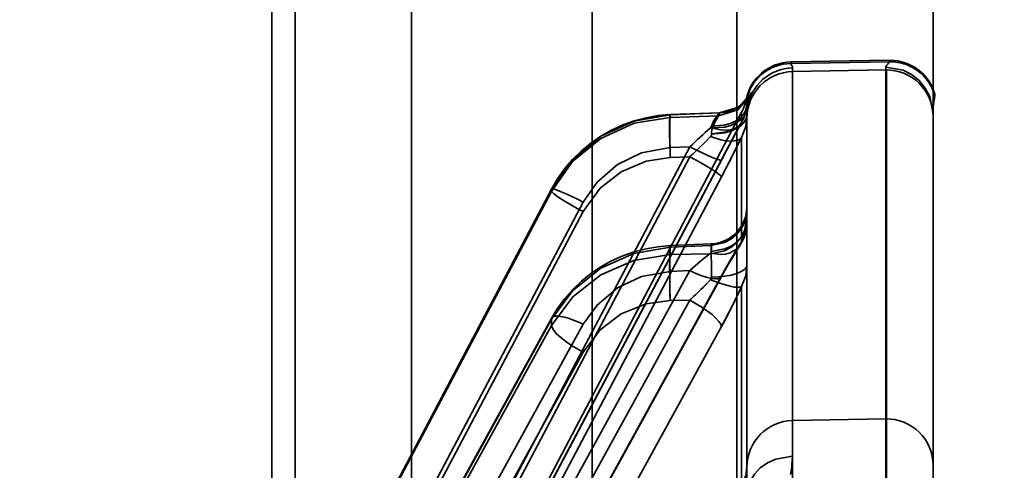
# Model space of a CAD drawing. Header units: millimetres. Extents: x -148444 to 51443, y -4810 to 453290.
# Tile 148 of 256: x 29547 to 29568, y 6703 to 6712. Entities that reach past the tile are written whole.
import ezdxf

# ---------------------------------------------------------------- set-up
doc = ezdxf.new("R2010")
doc.units = ezdxf.units.MM
doc.header["$XCLIPFRAME"] = 2
for name, color, linetype in [('AHU03-3-4295DXF_CONTINUOUS_LINE', 8, 'Continuous'), ('AHU03-3-68634OBJ', 8, 'Continuous'), ('EC-MTR_250-0_7OBJ', 8, 'Continuous')]:
    doc.layers.add(name, color=color, linetype=linetype)
picture_1 = doc.add_image_def('image2.bmp', size_in_pixel=(2333, 386))

msp = doc.modelspace()

# ---------------------------------------------------------------- linework, layer by layer
at = {"layer": 'AHU03-3-4295DXF_CONTINUOUS_LINE', "color": 8, "linetype": 'Continuous', "lineweight": 35, "ltscale": 100}
for p, q in [((29555.573, 6488.846), (29555.573, 6780.846)), ((29559.458, 6488.846), (29559.458, 6780.846)), ((29562.564, 6488.846), (29562.564, 6780.846)), ((29553.073, 6746.256), (29553.073, 6675.08)), ((29552.573, 6745.756), (29552.573, 6675.58))]:
    msp.add_line(p, q, dxfattribs=at)
at = {"layer": 'AHU03-3-68634OBJ', "color": 8, "linetype": 'Continuous', "lineweight": 35, "ltscale": 100}
msp.add_line((29566.785, 6768.846), (29566.785, 6500.846), dxfattribs=at)
at = {"layer": 'EC-MTR_250-0_7OBJ', "color": 8, "linetype": 'Continuous', "lineweight": 35, "ltscale": 100}
for p, q in [((29563.729, 6711.363), (29565.842, 6711.4)), ((29565.842, 6711.368), (29563.729, 6711.331)), ((29565.842, 6711.4), (29565.842, 6711.368)), ((29565.86, 6711.4), (29565.86, 6711.368)), ((29563.729, 6711.363), (29563.729, 6711.331)), ((29563.767, 6702.196), (29563.767, 6711.237)), ((29565.767, 6711.192), (29563.767, 6711.157)), ((29565.767, 6711.252), (29565.767, 6711.192)), ((29565.767, 6711.192), (29565.767, 6691.278)), ((29565.785, 6711.192), (29565.785, 6691.278)), ((29562.754, 6710.525), (29562.723, 6710.494)), ((29562.78, 6710.555), (29562.753, 6710.525)), ((29562.766, 6710.558), (29562.766, 6710.526)), ((29562.801, 6710.581), (29562.78, 6710.555)), ((29562.817, 6710.602), (29562.801, 6710.581)), ((29562.809, 6710.552), (29562.814, 6710.568)), ((29562.819, 6710.582), (29562.824, 6710.595)), ((29562.847, 6710.649), (29562.847, 6710.649)), ((29566.822, 6710.64), (29566.822, 6710.671)), ((29562.723, 6710.494), (29562.689, 6710.463)), ((29553.142, 6692.184), (29562.67, 6710.286)), ((29560.618, 6710.167), (29560.364, 6710.1)), ((29562.201, 6710.273), (29561.132, 6710.232)), ((29562.197, 6710.269), (29561.134, 6710.228)), ((29561.134, 6710.228), (29561.134, 6710.174)), ((29562.174, 6710.207), (29561.134, 6710.174)), ((29562.197, 6710.269), (29562.174, 6710.207)), ((29562.67, 6710.067), (29562.67, 6710.286)), ((29562.785, 6701.49), (29562.785, 6710.234)), ((29566.785, 6685.177), (29566.785, 6710.252)), ((29562.599, 6709.937), (29562.661, 6710.051)), ((29562.67, 6709.743), (29562.67, 6707.501)), ((29561.556, 6709.542), (29551.255, 6690.056)), ((29561.556, 6709.542), (29561.134, 6709.525)), ((29561.556, 6709.328), (29551.255, 6689.843)), ((29562.236, 6709.263), (29551.935, 6689.777)), ((29561.556, 6709.328), (29561.134, 6709.315)), ((29562.236, 6708.895), (29551.935, 6689.41)), ((29558.585, 6708.634), (29548.497, 6689.558)), ((29548.498, 6689.562), (29558.585, 6708.634)), ((29558.584, 6708.631), (29558.585, 6708.634)), ((29558.584, 6708.631), (29558.584, 6708.585)), ((29558.584, 6708.585), (29548.497, 6689.513)), ((29559.264, 6708.353), (29549.562, 6690.008)), ((29559.264, 6708.151), (29549.562, 6689.806)), ((29560.616, 6707.353), (29560.363, 6707.288)), ((29562.019, 6707.458), (29561.127, 6707.419)), ((29562.013, 6707.423), (29561.134, 6707.385)), ((29561.134, 6707.385), (29561.134, 6707.226)), ((29562.013, 6707.246), (29562.013, 6707.423)), ((29562.629, 6707.418), (29562.677, 6707.499)), ((29561.134, 6707.226), (29562.013, 6707.246)), ((29561.556, 6706.884), (29551.255, 6688.148)), ((29551.928, 6688.009), (29562.229, 6706.745)), ((29562.236, 6706.771), (29551.935, 6688.034)), ((29561.556, 6706.884), (29561.134, 6706.866)), ((29562.67, 6706.541), (29562.67, 6702.142)), ((29561.556, 6706.252), (29551.255, 6687.516)), ((29561.556, 6706.252), (29561.134, 6706.243)), ((29548.507, 6687.536), (29558.591, 6705.869)), ((29558.584, 6705.84), (29548.497, 6687.501)), ((29558.584, 6705.706), (29548.497, 6687.367)), ((29559.264, 6705.73), (29549.562, 6688.09)), ((29562.236, 6705.681), (29551.935, 6686.945)), ((29558.584, 6705.84), (29558.584, 6705.706)), ((29559.264, 6705.132), (29549.562, 6687.492)), ((29563.767, 6703.666), (29565.767, 6703.701)), ((29563.767, 6702.196), (29563.767, 6703.665))]:
    msp.add_line(p, q, dxfattribs=at)
at = {"layer": 'EC-MTR_250-0_7OBJ', "color": 8, "linetype": 'Continuous', "lineweight": 35, "ltscale": 100, "flags": 128}
for points in [[(29565.842, 6711.368), (29565.832, 6711.346), (29565.82, 6711.329), (29565.809, 6711.316), (29565.791, 6711.297), (29565.782, 6711.286), (29565.774, 6711.274), (29565.769, 6711.263), (29565.767, 6711.252)], [(29563.767, 6711.237), (29563.762, 6711.261), (29563.751, 6711.284), (29563.738, 6711.308), (29563.729, 6711.331)], [(29565.767, 6711.252), (29566.14, 6711.186), (29566.322, 6711.095), (29566.486, 6710.965), (29566.618, 6710.804), (29566.713, 6710.623), (29566.785, 6710.252)], [(29562.174, 6710.207), (29562.59, 6710.339), (29562.874, 6710.669)], [(29562.197, 6710.269), (29562.404, 6710.303), (29562.601, 6710.393), (29562.767, 6710.534), (29562.884, 6710.707)], [(29562.197, 6710.269), (29562.601, 6710.393), (29562.884, 6710.707)], [(29562.766, 6710.526), (29562.771, 6710.476), (29562.778, 6710.404)], [(29562.776, 6710.398), (29562.78, 6710.425), (29562.785, 6710.451), (29562.789, 6710.474), (29562.794, 6710.496), (29562.799, 6710.516), (29562.804, 6710.535), (29562.809, 6710.552), (29562.814, 6710.567), (29562.819, 6710.582), (29562.824, 6710.595), (29562.828, 6710.606), (29562.832, 6710.616), (29562.839, 6710.633), (29562.844, 6710.644)], [(29562.884, 6710.707), (29562.868, 6710.692), (29562.819, 6710.582), (29562.777, 6710.404)], [(29562.777, 6710.404), (29562.819, 6710.582), (29562.868, 6710.692), (29562.884, 6710.707)], [(29562.794, 6710.374), (29562.823, 6710.516), (29562.855, 6710.619), (29562.874, 6710.669)], [(29562.847, 6710.649), (29562.841, 6710.639), (29562.836, 6710.631), (29562.828, 6710.619), (29562.817, 6710.602)], [(29562.832, 6710.616), (29562.839, 6710.633)], [(29566.822, 6710.64), (29566.814, 6710.583), (29566.801, 6710.498), (29566.79, 6710.388), (29566.785, 6710.252)], [(29562.777, 6710.404), (29562.756, 6710.319), (29562.709, 6710.235), (29562.636, 6710.158), (29562.539, 6710.091), (29562.422, 6710.039), (29562.292, 6710.004), (29562.022, 6709.985)], [(29562.794, 6710.374), (29562.771, 6710.287), (29562.722, 6710.202), (29562.649, 6710.123), (29562.552, 6710.055), (29562.436, 6710.002), (29562.308, 6709.966), (29562.041, 6709.946)], [(29562.476, 6710.333), (29562.426, 6710.314), (29562.373, 6710.298), (29562.318, 6710.286), (29562.26, 6710.277), (29562.201, 6710.273)], [(29562.689, 6710.464), (29562.653, 6710.434), (29562.613, 6710.406), (29562.57, 6710.379), (29562.524, 6710.355), (29562.476, 6710.333), (29562.426, 6710.314), (29562.372, 6710.298)], [(29562.661, 6710.051), (29562.695, 6710.117), (29562.723, 6710.185), (29562.746, 6710.255), (29562.764, 6710.326), (29562.776, 6710.398)], [(29562.776, 6710.398), (29562.78, 6710.425), (29562.785, 6710.451), (29562.789, 6710.474)], [(29558.584, 6708.631), (29559.042, 6709.271), (29559.646, 6709.767), (29560.356, 6710.094), (29561.134, 6710.228)], [(29558.584, 6708.585), (29559.038, 6709.224), (29559.644, 6709.722), (29560.359, 6710.046), (29561.134, 6710.174)], [(29560.364, 6710.1), (29560.116, 6710.011), (29559.875, 6709.9), (29559.645, 6709.769), (29559.427, 6709.619), (29559.223, 6709.451), (29559.035, 6709.266), (29558.865, 6709.067)], [(29561.132, 6710.232), (29560.874, 6710.211), (29560.618, 6710.167)], [(29561.134, 6709.525), (29561.13, 6709.657), (29561.126, 6709.789), (29561.124, 6709.914), (29561.123, 6710.026), (29561.123, 6710.074), (29561.123, 6710.116), (29561.124, 6710.152), (29561.125, 6710.181), (29561.126, 6710.204), (29561.128, 6710.22), (29561.14, 6710.19)], [(29561.132, 6709.379), (29561.125, 6709.66), (29561.123, 6709.796), (29561.123, 6709.919), (29561.124, 6710.021), (29561.126, 6710.099), (29561.128, 6710.127), (29561.13, 6710.149), (29561.132, 6710.165)], [(29562.18, 6710.251), (29562.138, 6710.203), (29562.074, 6710.109), (29562.022, 6709.985)], [(29562.023, 6709.821), (29562.307, 6709.855), (29562.443, 6709.895), (29562.564, 6709.949), (29562.662, 6710.014), (29562.732, 6710.086), (29562.772, 6710.161), (29562.785, 6710.234)], [(29562.023, 6709.81), (29562.307, 6709.844), (29562.443, 6709.882), (29562.564, 6709.935), (29562.662, 6709.998), (29562.732, 6710.069), (29562.772, 6710.142), (29562.785, 6710.213)], [(29562.041, 6709.946), (29562.1, 6710.088), (29562.145, 6710.162), (29562.174, 6710.207)], [(29562.174, 6710.207), (29562.15, 6710.167), (29562.096, 6710.081), (29562.041, 6709.946)], [(29562.201, 6710.273), (29562.18, 6710.251)], [(29562.67, 6709.743), (29562.757, 6709.977), (29562.785, 6710.213)], [(29562.785, 6710.234), (29562.785, 6710.247), (29562.785, 6710.26), (29562.786, 6710.273)], [(29561.556, 6709.542), (29561.672, 6709.65), (29562, 6709.952)], [(29562, 6709.952), (29562.22, 6709.903), (29562.327, 6709.897), (29562.425, 6709.906), (29562.511, 6709.929), (29562.581, 6709.965), (29562.634, 6710.012), (29562.67, 6710.067)], [(29562.022, 6709.985), (29562.017, 6709.974), (29562.01, 6709.963), (29562, 6709.952)], [(29562.041, 6709.946), (29562.032, 6709.905), (29562.026, 6709.863), (29562.023, 6709.806)], [(29562.67, 6710.067), (29562.538, 6709.827), (29562.392, 6709.557), (29562.236, 6709.263)], [(29562.312, 6709.406), (29562.388, 6709.548), (29562.461, 6709.685), (29562.532, 6709.814), (29562.599, 6709.937)], [(29551.934, 6689.775), (29562.313, 6709.408), (29562.389, 6709.55), (29562.462, 6709.686), (29562.532, 6709.815)], [(29561.626, 6709.394), (29561.759, 6709.522), (29561.884, 6709.643), (29562, 6709.76)], [(29562, 6709.76), (29561.884, 6709.643), (29561.76, 6709.522), (29561.626, 6709.394)], [(29562, 6709.76), (29562.013, 6709.776), (29562.021, 6709.793), (29562.023, 6709.806)], [(29562.67, 6709.743), (29562.634, 6709.709), (29562.581, 6709.683), (29562.511, 6709.668), (29562.425, 6709.664), (29562.327, 6709.672), (29562.22, 6709.692), (29562, 6709.76)], [(29562.236, 6708.895), (29562.347, 6709.108), (29562.67, 6709.743)], [(29561.134, 6709.525), (29560.518, 6709.414), (29560.003, 6709.164), (29559.562, 6708.783), (29559.264, 6708.353)], [(29561.556, 6709.542), (29561.807, 6709.416), (29561.928, 6709.36), (29562.035, 6709.314), (29562.082, 6709.296), (29562.123, 6709.281), (29562.157, 6709.269), (29562.186, 6709.261), (29562.208, 6709.257), (29562.223, 6709.256), (29562.236, 6709.264)], [(29559.264, 6708.151), (29559.63, 6708.654), (29560.079, 6709.007), (29560.615, 6709.236), (29561.134, 6709.315)], [(29562.236, 6708.895), (29562.223, 6708.915), (29562.208, 6708.93), (29562.186, 6708.949), (29562.123, 6708.995), (29562.035, 6709.053), (29561.928, 6709.12), (29561.807, 6709.19), (29561.68, 6709.261), (29561.556, 6709.328)], [(29558.865, 6709.067), (29558.715, 6708.856), (29558.585, 6708.634)], [(29558.585, 6708.634), (29558.601, 6708.639), (29558.618, 6708.637), (29558.642, 6708.631), (29558.671, 6708.623)], [(29558.671, 6708.623), (29558.707, 6708.61), (29558.795, 6708.576), (29558.901, 6708.53), (29559.019, 6708.475), (29559.143, 6708.415), (29559.264, 6708.353)], [(29558.584, 6708.585), (29558.595, 6708.565), (29558.61, 6708.551), (29558.631, 6708.532), (29558.694, 6708.486), (29558.782, 6708.428), (29558.89, 6708.361), (29559.011, 6708.29), (29559.138, 6708.218), (29559.264, 6708.151)], [(29562.785, 6708.256), (29562.778, 6708.155), (29562.759, 6708.055), (29562.727, 6707.958), (29562.683, 6707.867), (29562.628, 6707.781), (29562.563, 6707.703), (29562.488, 6707.634), (29562.405, 6707.576), (29562.315, 6707.528), (29562.22, 6707.492), (29562.121, 6707.468), (29562.019, 6707.457)], [(29562.785, 6708.188), (29562.731, 6707.912), (29562.66, 6707.777), (29562.56, 6707.657), (29562.437, 6707.557), (29562.299, 6707.484), (29562.013, 6707.423)], [(29562.013, 6707.246), (29562.299, 6707.308), (29562.437, 6707.38), (29562.56, 6707.48), (29562.66, 6707.6), (29562.731, 6707.735), (29562.785, 6708.011)], [(29562.785, 6707.932), (29562.772, 6707.819), (29562.732, 6707.704), (29562.662, 6707.593), (29562.564, 6707.492), (29562.443, 6707.41), (29562.307, 6707.349), (29562.023, 6707.296)], [(29562.629, 6707.418), (29562.677, 6707.499), (29562.716, 6707.583), (29562.746, 6707.668), (29562.768, 6707.756), (29562.78, 6707.843), (29562.785, 6707.931)], [(29562.785, 6707.932), (29562.757, 6707.716), (29562.67, 6707.501)], [(29558.584, 6705.84), (29559.042, 6706.457), (29559.646, 6706.935), (29560.356, 6707.252), (29561.134, 6707.385)], [(29561.127, 6707.419), (29560.871, 6707.397), (29560.616, 6707.353)], [(29561.134, 6706.866), (29561.13, 6706.973), (29561.127, 6707.077), (29561.125, 6707.173), (29561.123, 6707.259), (29561.123, 6707.296), (29561.123, 6707.328), (29561.123, 6707.356), (29561.123, 6707.379), (29561.124, 6707.397), (29561.125, 6707.409), (29561.125, 6707.367)], [(29561.127, 6707.419), (29561.132, 6707.4), (29561.134, 6707.385)], [(29562.67, 6707.501), (29562.634, 6707.427), (29562.581, 6707.36), (29562.425, 6707.264), (29562.327, 6707.238), (29562.22, 6707.23), (29562, 6707.259)], [(29562.013, 6707.423), (29562.015, 6707.438), (29562.016, 6707.449)], [(29562.023, 6707.296), (29562.024, 6707.333), (29562.024, 6707.365), (29562.024, 6707.393), (29562.023, 6707.416), (29562.023, 6707.434), (29562.022, 6707.447), (29562.02, 6707.458)], [(29562.67, 6707.501), (29562.538, 6707.294), (29562.392, 6707.049), (29562.236, 6706.771)], [(29562.45, 6707.131), (29562.515, 6707.239), (29562.575, 6707.334), (29562.629, 6707.418)], [(29561.134, 6707.226), (29560.356, 6707.103), (29559.646, 6706.794), (29559.042, 6706.321), (29558.584, 6705.706)], [(29560.363, 6707.288), (29560.116, 6707.2), (29559.877, 6707.093), (29559.647, 6706.965), (29559.43, 6706.819), (29559.227, 6706.656), (29559.04, 6706.478), (29558.871, 6706.286)], [(29561.134, 6707.226), (29561.13, 6707.184), (29561.127, 6707.123), (29561.123, 6706.946), (29561.124, 6706.713), (29561.128, 6706.461)], [(29562, 6707.259), (29561.786, 6707.086), (29561.556, 6706.884)], [(29561.556, 6706.884), (29561.786, 6707.086), (29562, 6707.259)], [(29562, 6707.259), (29562.01, 6707.268), (29562.023, 6707.296)], [(29562.013, 6707.246), (29562.018, 6707.17), (29562.022, 6707.057), (29562.024, 6706.912), (29562.023, 6706.742)], [(29562.023, 6706.742), (29562.164, 6706.749), (29562.307, 6706.764), (29562.443, 6706.789), (29562.564, 6706.823), (29562.662, 6706.864), (29562.732, 6706.91), (29562.772, 6706.957), (29562.785, 6707.003)], [(29562.229, 6706.745), (29562.306, 6706.884), (29562.38, 6707.013), (29562.45, 6707.131)], [(29562.67, 6706.541), (29562.757, 6706.771), (29562.785, 6707.003)], [(29561.134, 6706.866), (29560.518, 6706.755), (29560.003, 6706.512), (29559.562, 6706.144), (29559.264, 6705.73)], [(29562.236, 6706.771), (29562.232, 6706.751), (29562.221, 6706.735), (29562.182, 6706.712), (29562.153, 6706.707), (29562.119, 6706.705), (29562.035, 6706.713), (29561.933, 6706.736), (29561.816, 6706.773), (29561.689, 6706.823), (29561.556, 6706.884)], [(29562, 6706.688), (29562.013, 6706.705), (29562.021, 6706.724), (29562.023, 6706.742)], [(29561.794, 6706.476), (29561.848, 6706.529), (29562, 6706.688)], [(29562, 6706.688), (29561.951, 6706.635), (29561.794, 6706.476)], [(29562, 6706.688), (29562.22, 6706.604), (29562.425, 6706.546), (29562.511, 6706.531), (29562.581, 6706.525), (29562.634, 6706.529), (29562.67, 6706.541)], [(29562.67, 6706.541), (29562.538, 6706.263), (29562.391, 6705.973), (29562.236, 6705.681)], [(29558.871, 6706.286), (29558.721, 6706.083), (29558.591, 6705.869)], [(29559.264, 6705.132), (29559.63, 6705.615), (29560.079, 6705.953), (29560.615, 6706.17), (29561.134, 6706.243)], [(29561.556, 6706.252), (29561.816, 6706.101), (29562.035, 6705.941), (29562.119, 6705.864), (29562.182, 6705.794), (29562.221, 6705.732), (29562.236, 6705.681)], [(29558.584, 6705.84), (29558.591, 6705.869)], [(29558.591, 6705.869), (29558.618, 6705.894), (29558.639, 6705.902), (29558.665, 6705.908), (29558.734, 6705.908), (29558.822, 6705.894), (29558.925, 6705.867), (29559.036, 6705.829), (29559.151, 6705.782), (29559.264, 6705.73)], [(29559.264, 6705.132), (29559.011, 6705.278), (29558.89, 6705.361), (29558.782, 6705.446), (29558.694, 6705.527), (29558.631, 6705.599), (29558.595, 6705.659), (29558.584, 6705.706)], [(29562.785, 6702.688), (29562.778, 6702.588), (29562.759, 6702.487), (29562.727, 6702.391), (29562.684, 6702.3), (29562.629, 6702.214), (29562.564, 6702.137), (29562.489, 6702.068), (29562.407, 6702.009), (29562.317, 6701.961), (29562.223, 6701.925), (29562.123, 6701.901), (29562.022, 6701.89)], [(29563.767, 6702.899), (29563.404, 6702.835), (29563.228, 6702.755), (29563.072, 6702.645), (29562.945, 6702.511), (29562.854, 6702.36), (29562.801, 6702.204), (29562.785, 6702.052)], [(29562.785, 6702.052), (29562.801, 6702.204), (29562.854, 6702.36), (29562.945, 6702.511), (29563.072, 6702.645), (29563.228, 6702.755), (29563.404, 6702.835), (29563.767, 6702.898)], [(29563.767, 6702.899), (29563.757, 6702.709), (29563.723, 6702.502)], [(29563.723, 6702.502), (29563.743, 6702.607), (29563.767, 6702.898)]]:
    msp.add_lwpolyline(points, dxfattribs=at)
at = {"layer": 'EC-MTR_250-0_7OBJ', "color": 8, "linetype": 'Continuous', "lineweight": 35, "ltscale": 100}
for centre, radius, start, end in [((29565.86, 6710.4), 1, 15.7426, 90), ((29565.86, 6710.368), 1, 15.7481, 90.002), ((29563.747, 6710.363), 1, 91, 168.7792), ((29563.747, 6710.332), 1, 90.9965, 168.7728), ((29563.785, 6710.157), 1, 90.9969, 179.9972), ((29563.785, 6710.237), 1, 91.0133, 172.0907), ((29565.785, 6710.192), 1, 0.0031, 91.0032), ((29561.785, 6710.752), 1, 332.2415, 348.7792), ((29559.559, 6711.625), 3.45, 343.9045, 344.5637), ((29559.839, 6711.546), 3.159, 343.8743, 344.5942), ((29561.801, 6710.529), 0.984, 331.9757, 352.6819), ((29561.807, 6710.528), 0.978, 331.917, 352.7387), ((29563.836, 6710.234), 1.051, 172.302, 179.9568), ((29563.83, 6710.234), 1.045, 172.2804, 179.9796), ((29589.895, 6679.344), 41.412, 132.3444, 133.1815), ((29602.945, 6687.813), 46.015, 151.0765, 152.2146), ((29532.344, 6724.726), 33.825, 332.0938, 333.7081), ((29582.418, 6710.046), 21.296, 181.7955, 181.967), ((29582.385, 6710.045), 21.263, 181.7954, 181.9672), ((29550.717, 6720.949), 15.891, 313.0053, 313.3531), ((29550.224, 6712.285), 13.707, 331.1969, 335.2241), ((29579.355, 6706.887), 18.232, 181.3404, 182.0257), ((29579.013, 6706.877), 17.89, 181.3338, 182.0323), ((29556.947, 6711.408), 6.915, 311.7898, 314.5018), ((29556.96, 6711.395), 6.897, 311.7855, 314.5042), ((29563.785, 6702.666), 1, 91.0116, 179.997), ((29565.785, 6702.7), 1, 0.0406, 91.0085)]:
    msp.add_arc(centre, radius, start, end, dxfattribs=at)

# ---------------------------------------------------------------- pictures from other files: only their frames are drawn
at = {"color": 8, "lineweight": 13}
image = msp.add_image(picture_1, insert=(28308.731, 6142.057), size_in_units=(5943.445, 983.703), dxfattribs=at)
image.set_boundary_path([(-0.5, -0.5), (2332.5, 385.5)])

doc.saveas('drawing.dxf')
